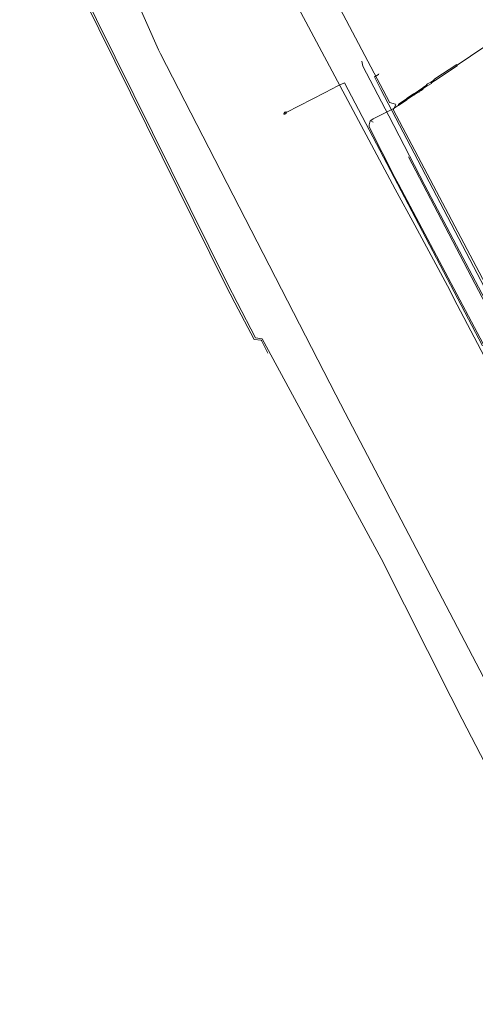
# Model space of a CAD drawing. Header units: metres. Extents: x 45249 to 48959, y 371564 to 373092.
# Tile 1 of 31: x 45282 to 45382, y 371886 to 372101. Entities that reach past the tile are written whole.
import ezdxf
from ezdxf.lldxf.tags import DXFTag

# ---------------------------------------------------------------- set-up
doc = ezdxf.new("R2010")
doc.units = ezdxf.units.M
doc.header["$MEASUREMENT"] = 0
for name, color, linetype, lineweight in [('B-WE-KL-DATA-DELTA', 254, 'KL-DATA-N', 15), ('B-WE-KL-ET_LS-G', 254, 'KL-LS-N', 15), ('B-WE-KL-WATER-G', 254, 'KL-WATER-N', 15), ('B-WE-RI-PERSLEIDING-G', 254, 'RI-PERS', 15)]:
    doc.layers.add(name, color=color, linetype=linetype, lineweight=lineweight)
doc.styles.get("Standard").update_dxf_attribs({"font": 'arial.ttf'})
tags = doc.linetypes.add('KL-DATA-N', pattern='A,4,-1,[101,NLCS.SHX,S=0.5,R=0,X=0,Y=0],-1,4,-1,["D",Standard,S=1,R=0,X=-0.25,Y=-0.5],-1.5', length=12.5).pattern_tags.tags
tags[18] = DXFTag(74, 10)
tags = doc.linetypes.add('KL-LS-N', pattern='A,4,-1,[103,NLCS.SHX,S=0.75,R=0,X=0,Y=0],-1,4,-1,["L",Standard,S=1,R=0,X=0,Y=-0.5],-2', length=13).pattern_tags.tags
tags[18] = DXFTag(74, 10)
doc.linetypes.add('KL-WATER-N', pattern='A,7,-0.5,[168,NLCS.SHX,S=0.75,R=0,X=0.75,Y=0],-2', length=9.5)
tags = doc.linetypes.add('RI-PERS', pattern='A,7,-2,["P",Standard,S=1.8,R=0,X=-0.5,Y=-0.9],-2,7,-2,[102,NLCS.SHX,S=1,R=180,X=0,Y=0],-2', length=22).pattern_tags.tags
tags[6] = DXFTag(74, 10)

msp = doc.modelspace()

# ---------------------------------------------------------------- linework, layer by layer
at = {"layer": 'B-WE-KL-DATA-DELTA', "color": 3, "lineweight": 0}
for points in [[(45282.04, 372133.96), (45327.04, 372043.04), (45329.04, 372039.11), (45333.25, 372031.04), (45334.82, 372030.89), (45334.89, 372030.82), (45336.25, 372028.11)], [(45282.04, 372133.96), (45327.04, 372043.04), (45329.04, 372039.11), (45333.25, 372031.04), (45334.82, 372030.89), (45334.89, 372030.82), (45336.25, 372028.11)], [(45282.46, 372134.18), (45327.46, 372043.25), (45329.54, 372039.18), (45333.54, 372031.46), (45335.04, 372031.18), (45361.04, 371983.18), (45376.25, 371952.89), (45378.75, 371948.04), (45395.89, 371915.04)], [(45282.46, 372134.18), (45327.46, 372043.25), (45329.54, 372039.18), (45333.54, 372031.46), (45335.04, 372031.18), (45361.04, 371983.18), (45376.25, 371952.89), (45378.75, 371948.04), (45395.89, 371915.04)], [(45301.89, 372118.18), (45312.39, 372094.39), (45312.82, 372093.54), (45351.11, 372018.96), (45353.18, 372015.04), (45404.68, 371916.54)], [(45301.89, 372118.18), (45312.39, 372094.39), (45312.82, 372093.54), (45351.11, 372018.96), (45353.18, 372015.04), (45404.68, 371916.54)]]:
    msp.add_lwpolyline(points, dxfattribs=at)
at = {"layer": 'B-WE-KL-ET_LS-G', "color": 1, "lineweight": 0}
for points in [[(45441.11, 371930.32), (45442.54, 371931.04), (45440.25, 371935.96), (45423.18, 371967.96), (45421.89, 371969.18), (45421.61, 371970.61), (45413.96, 371985.32), (45395.54, 372019.89), (45384.46, 372041.96), (45363.75, 372081.18), (45363.75, 372081.46), (45364.25, 372082.39), (45364.18, 372082.54), (45362.89, 372082.89), (45362.89, 372082.96), (45342.61, 372121.39)], [(45441.11, 371930.32), (45442.54, 371931.04), (45440.25, 371935.96), (45423.18, 371967.96), (45421.89, 371969.18), (45421.61, 371970.61), (45413.96, 371985.32), (45395.54, 372019.89), (45384.46, 372041.96), (45363.75, 372081.18), (45363.75, 372081.46), (45364.25, 372082.39), (45364.18, 372082.54), (45362.89, 372082.89), (45362.89, 372082.96), (45342.61, 372121.39)], [(45441.11, 371930.32), (45438.39, 371936.18), (45437.68, 371937.54), (45370.61, 372064.75), (45362.68, 372079.96), (45357.04, 372090.82), (45356.82, 372091.96)], [(45441.11, 371930.32), (45438.39, 371936.18), (45437.68, 371937.54), (45370.61, 372064.75), (45362.68, 372079.96), (45357.04, 372090.82), (45356.82, 372091.96)], [(45457.25, 371892.82), (45452.82, 371901.89), (45447.75, 371911.89), (45441.96, 371923.25), (45441.96, 371923.54), (45442.04, 371923.61), (45444.25, 371926.32), (45443.75, 371927.54), (45442.82, 371929.25), (45360.96, 372085.75), (45359.61, 372088.54), (45360.46, 372089.04), (45360.54, 372089.18)], [(45457.25, 371892.82), (45452.82, 371901.89), (45447.75, 371911.89), (45441.96, 371923.25), (45441.96, 371923.54), (45442.04, 371923.61), (45444.25, 371926.32), (45443.75, 371927.54), (45442.82, 371929.25), (45360.96, 372085.75), (45359.61, 372088.54), (45360.46, 372089.04), (45360.54, 372089.18)], [(45383.18, 372029.68), (45353.04, 372087.18), (45351.54, 372086.54), (45348.82, 372085.11), (45340.25, 372080.68)], [(45383.18, 372029.68), (45353.04, 372087.18), (45351.54, 372086.54), (45348.82, 372085.11), (45340.25, 372080.68)], [(45339.89, 372080.75), (45339.75, 372080.39), (45339.82, 372080.32), (45339.96, 372080.32), (45340.04, 372080.39), (45340.04, 372080.54)], [(45339.89, 372080.75), (45339.75, 372080.39), (45339.82, 372080.32), (45339.96, 372080.32), (45340.04, 372080.39), (45340.04, 372080.54)], [(45339.89, 372080.75), (45340.18, 372080.82), (45340.25, 372080.75), (45340.25, 372080.68)], [(45339.89, 372080.75), (45340.18, 372080.82), (45340.25, 372080.75), (45340.25, 372080.68)], [(45339.89, 372080.75), (45340.04, 372080.54)], [(45339.89, 372080.75), (45340.04, 372080.54)], [(45340.04, 372080.54), (45340.11, 372080.54)], [(45340.04, 372080.54), (45340.11, 372080.54)], [(45340.25, 372080.61), (45340.11, 372080.54)], [(45340.25, 372080.61), (45340.25, 372080.46), (45340.11, 372080.54)], [(45340.25, 372080.61), (45340.11, 372080.54)], [(45340.25, 372080.61), (45340.25, 372080.46), (45340.11, 372080.54)], [(45340.25, 372080.68), (45340.25, 372080.61)], [(45340.25, 372080.68), (45340.25, 372080.61)], [(45367.04, 372071.04), (45385.54, 372035.68), (45402.46, 372002.61), (45423.18, 371963.32), (45440.04, 371930.82), (45442.54, 371925.75), (45433.82, 371921.61), (45433.82, 371921.32), (45434.11, 371920.75), (45441.25, 371906.04), (45450.18, 371889.46), (45457.25, 371892.82)], [(45367.04, 372071.04), (45385.54, 372035.68), (45402.46, 372002.61), (45423.18, 371963.32), (45440.04, 371930.82), (45442.54, 371925.75), (45433.82, 371921.61), (45433.82, 371921.32), (45434.11, 371920.75), (45441.25, 371906.04), (45450.18, 371889.46), (45457.25, 371892.82)]]:
    msp.add_lwpolyline(points, dxfattribs=at)
at = {"layer": 'B-WE-KL-WATER-G', "color": 5, "lineweight": 0}
for points in [[(45463.54, 372163.25), (45462.25, 372162.75), (45460.54, 372161.89), (45454.82, 372159.04), (45454.68, 372158.89), (45441.25, 372134.04), (45440.75, 372133.82), (45438.61, 372132.32), (45377.68, 372091.04)], [(45463.54, 372163.25), (45462.25, 372162.75), (45460.54, 372161.89), (45454.82, 372159.04), (45454.68, 372158.89), (45441.25, 372134.04), (45440.75, 372133.82), (45438.61, 372132.32), (45377.68, 372091.04)], [(45377.68, 372091.04), (45377.54, 372091.18), (45372.75, 372088.04), (45372.54, 372087.82), (45372.54, 372087.75)], [(45377.68, 372091.04), (45377.54, 372091.18), (45372.75, 372088.04), (45372.54, 372087.82), (45372.54, 372087.75)], [(45377.68, 372091.04), (45377.68, 372090.89), (45372.68, 372087.61)], [(45377.68, 372091.04), (45377.68, 372090.89), (45372.68, 372087.61)], [(45370.32, 372086.25), (45370.11, 372086.11)], [(45370.32, 372086.25), (45370.11, 372086.11)], [(45370.54, 372086.39), (45370.32, 372086.25)], [(45370.54, 372086.39), (45370.32, 372086.25)], [(45370.32, 372086.25), (45370.46, 372086.11)], [(45370.32, 372086.25), (45370.46, 372086.11)], [(45370.68, 372086.25), (45370.46, 372086.11)], [(45370.68, 372086.25), (45370.46, 372086.11)], [(45370.75, 372086.54), (45370.54, 372086.39)], [(45370.75, 372086.54), (45370.54, 372086.39)], [(45370.54, 372086.39), (45370.68, 372086.25)], [(45370.54, 372086.39), (45370.68, 372086.25)], [(45370.89, 372086.39), (45370.68, 372086.25)], [(45370.89, 372086.39), (45370.68, 372086.25)], [(45370.96, 372086.68), (45370.75, 372086.54)], [(45370.96, 372086.68), (45370.75, 372086.54)], [(45370.75, 372086.54), (45370.89, 372086.39)], [(45370.75, 372086.54), (45370.89, 372086.39)], [(45371.11, 372086.54), (45370.89, 372086.39)], [(45371.11, 372086.54), (45370.89, 372086.39)], [(45371.89, 372087.32), (45371.18, 372086.96), (45370.96, 372086.75), (45370.96, 372086.68)], [(45371.89, 372087.32), (45371.18, 372086.96), (45370.96, 372086.75), (45370.96, 372086.68)], [(45370.96, 372086.68), (45371.11, 372086.54)], [(45370.96, 372086.68), (45371.11, 372086.54)], [(45372.04, 372087.18), (45372.04, 372087.04), (45371.11, 372086.54)], [(45372.04, 372087.18), (45372.04, 372087.04), (45371.11, 372086.54)], [(45372.11, 372087.46), (45371.89, 372087.32)], [(45372.11, 372087.46), (45371.89, 372087.32)], [(45371.89, 372087.32), (45372.04, 372087.18)], [(45371.89, 372087.32), (45372.04, 372087.18)], [(45372.25, 372087.32), (45372.04, 372087.18)], [(45372.25, 372087.32), (45372.04, 372087.18)], [(45372.32, 372087.61), (45372.11, 372087.46)], [(45372.32, 372087.61), (45372.11, 372087.46)], [(45372.11, 372087.46), (45372.25, 372087.32)], [(45372.11, 372087.46), (45372.25, 372087.32)], [(45372.46, 372087.46), (45372.25, 372087.32)], [(45372.46, 372087.46), (45372.25, 372087.32)], [(45372.54, 372087.75), (45372.32, 372087.61)], [(45372.54, 372087.75), (45372.32, 372087.61)], [(45372.32, 372087.61), (45372.46, 372087.46)], [(45372.32, 372087.61), (45372.46, 372087.46)], [(45372.68, 372087.61), (45372.46, 372087.46)], [(45372.68, 372087.61), (45372.46, 372087.46)], [(45372.54, 372087.75), (45372.68, 372087.61)], [(45372.54, 372087.75), (45372.68, 372087.61)], [(45367.18, 372084.11), (45367.04, 372084.04)], [(45367.18, 372084.11), (45367.04, 372084.04)], [(45367.25, 372084.18), (45367.18, 372084.11)], [(45367.25, 372084.18), (45367.18, 372084.11)], [(45367.18, 372084.11), (45367.32, 372084.04)], [(45367.18, 372084.11), (45367.32, 372084.04)], [(45367.39, 372084.25), (45367.25, 372084.18)], [(45367.39, 372084.25), (45367.25, 372084.18)], [(45367.25, 372084.18), (45367.32, 372084.04)], [(45367.25, 372084.18), (45367.32, 372084.04)], [(45367.54, 372084.18), (45367.54, 372084.04), (45367.32, 372084.04)], [(45367.54, 372084.18), (45367.54, 372084.04), (45367.32, 372084.04)], [(45367.46, 372084.32), (45367.39, 372084.25)], [(45367.46, 372084.32), (45367.39, 372084.25)], [(45367.39, 372084.25), (45367.54, 372084.18)], [(45367.39, 372084.25), (45367.54, 372084.18)], [(45367.61, 372084.39), (45367.46, 372084.32)], [(45367.61, 372084.39), (45367.46, 372084.32)], [(45367.46, 372084.32), (45367.54, 372084.18)], [(45367.46, 372084.32), (45367.54, 372084.18)], [(45367.75, 372084.32), (45367.75, 372084.18), (45367.54, 372084.18)], [(45367.75, 372084.32), (45367.75, 372084.18), (45367.54, 372084.18)], [(45367.68, 372084.46), (45367.61, 372084.39)], [(45367.68, 372084.46), (45367.61, 372084.39)], [(45367.61, 372084.39), (45367.75, 372084.32)], [(45367.61, 372084.39), (45367.75, 372084.32)], [(45367.82, 372084.54), (45367.68, 372084.46)], [(45367.82, 372084.54), (45367.68, 372084.46)], [(45367.68, 372084.46), (45367.75, 372084.32)], [(45367.68, 372084.46), (45367.75, 372084.32)], [(45367.96, 372084.46), (45367.96, 372084.32), (45367.75, 372084.32)], [(45367.96, 372084.46), (45367.96, 372084.32), (45367.75, 372084.32)], [(45367.89, 372084.61), (45367.82, 372084.54)], [(45367.89, 372084.61), (45367.82, 372084.54)], [(45367.82, 372084.54), (45367.96, 372084.46)], [(45367.82, 372084.54), (45367.96, 372084.46)], [(45368.11, 372084.75), (45367.89, 372084.61)], [(45368.11, 372084.75), (45367.89, 372084.61)], [(45367.89, 372084.61), (45367.96, 372084.46)], [(45367.89, 372084.61), (45367.96, 372084.46)], [(45368.25, 372084.61), (45368.25, 372084.46), (45367.96, 372084.46)], [(45368.25, 372084.61), (45368.25, 372084.46), (45367.96, 372084.46)], [(45368.32, 372084.89), (45368.11, 372084.75)], [(45368.32, 372084.89), (45368.11, 372084.75)], [(45368.11, 372084.75), (45368.25, 372084.61)], [(45368.11, 372084.75), (45368.25, 372084.61)], [(45368.46, 372084.75), (45368.46, 372084.61), (45368.25, 372084.61)], [(45368.46, 372084.75), (45368.46, 372084.61), (45368.25, 372084.61)], [(45368.54, 372085.04), (45368.32, 372084.89)], [(45368.54, 372085.04), (45368.32, 372084.89)], [(45368.32, 372084.89), (45368.46, 372084.75)], [(45368.32, 372084.89), (45368.46, 372084.75)], [(45368.68, 372084.89), (45368.46, 372084.75)], [(45368.68, 372084.89), (45368.46, 372084.75)], [(45368.75, 372085.18), (45368.54, 372085.04)], [(45368.75, 372085.18), (45368.54, 372085.04)], [(45368.54, 372085.04), (45368.68, 372084.89)], [(45368.54, 372085.04), (45368.68, 372084.89)], [(45368.89, 372085.04), (45368.68, 372084.89)], [(45368.89, 372085.04), (45368.68, 372084.89)], [(45368.96, 372085.32), (45368.75, 372085.18)], [(45368.96, 372085.32), (45368.75, 372085.18)], [(45368.75, 372085.18), (45368.89, 372085.04)], [(45368.75, 372085.18), (45368.89, 372085.04)], [(45369.11, 372085.18), (45368.89, 372085.04)], [(45369.11, 372085.18), (45368.89, 372085.04)], [(45369.18, 372085.46), (45368.96, 372085.32)], [(45369.18, 372085.46), (45368.96, 372085.32)], [(45368.96, 372085.32), (45369.11, 372085.18)], [(45368.96, 372085.32), (45369.11, 372085.18)], [(45369.32, 372085.39), (45369.32, 372085.25), (45369.25, 372085.18), (45369.11, 372085.18)], [(45369.32, 372085.39), (45369.32, 372085.25), (45369.25, 372085.18), (45369.11, 372085.18)], [(45369.25, 372085.54), (45369.18, 372085.46)], [(45369.25, 372085.54), (45369.18, 372085.46)], [(45369.18, 372085.46), (45369.32, 372085.39)], [(45369.18, 372085.46), (45369.32, 372085.39)], [(45369.39, 372085.61), (45369.25, 372085.54)], [(45369.39, 372085.61), (45369.25, 372085.54)], [(45369.25, 372085.54), (45369.32, 372085.39)], [(45369.25, 372085.54), (45369.32, 372085.39)], [(45369.54, 372085.54), (45369.54, 372085.39), (45369.32, 372085.39)], [(45369.54, 372085.54), (45369.54, 372085.39), (45369.32, 372085.39)], [(45369.46, 372085.68), (45369.39, 372085.61)], [(45369.46, 372085.68), (45369.39, 372085.61)], [(45369.39, 372085.61), (45369.54, 372085.54)], [(45369.39, 372085.61), (45369.54, 372085.54)], [(45369.68, 372085.82), (45369.46, 372085.68)], [(45369.68, 372085.82), (45369.46, 372085.68)], [(45369.46, 372085.68), (45369.54, 372085.54)], [(45369.46, 372085.68), (45369.54, 372085.54)], [(45369.82, 372085.68), (45369.82, 372085.54), (45369.54, 372085.54)], [(45369.82, 372085.68), (45369.82, 372085.54), (45369.54, 372085.54)], [(45369.89, 372085.96), (45369.68, 372085.82)], [(45369.89, 372085.96), (45369.68, 372085.82)], [(45369.68, 372085.82), (45369.82, 372085.68)], [(45369.68, 372085.82), (45369.82, 372085.68)], [(45370.04, 372085.82), (45370.04, 372085.68), (45369.82, 372085.68)], [(45370.04, 372085.82), (45370.04, 372085.68), (45369.82, 372085.68)], [(45370.11, 372086.11), (45369.89, 372085.96)], [(45370.11, 372086.11), (45369.89, 372085.96)], [(45369.89, 372085.96), (45370.04, 372085.82)], [(45369.89, 372085.96), (45370.04, 372085.82)], [(45370.25, 372085.96), (45370.25, 372085.82), (45370.04, 372085.82)], [(45370.25, 372085.96), (45370.25, 372085.82), (45370.04, 372085.82)], [(45370.11, 372086.11), (45370.25, 372085.96)], [(45370.11, 372086.11), (45370.25, 372085.96)], [(45370.46, 372086.11), (45370.25, 372085.96)], [(45370.46, 372086.11), (45370.25, 372085.96)], [(45364.75, 372082.25), (45363.68, 372081.54), (45359.32, 372079.32), (45358.75, 372078.96), (45358.75, 372078.89)], [(45364.75, 372082.25), (45363.68, 372081.54), (45359.32, 372079.32), (45358.75, 372078.96), (45358.75, 372078.89)], [(45364.82, 372082.54), (45364.75, 372082.25)], [(45364.82, 372082.54), (45364.75, 372082.25)], [(45364.89, 372082.39), (45364.89, 372082.25), (45364.75, 372082.25)], [(45364.89, 372082.39), (45364.89, 372082.25), (45364.75, 372082.25)], [(45364.96, 372082.61), (45364.82, 372082.54)], [(45364.96, 372082.61), (45364.82, 372082.54)], [(45364.82, 372082.54), (45364.89, 372082.39)], [(45364.82, 372082.54), (45364.89, 372082.39)], [(45365.11, 372082.54), (45365.11, 372082.39), (45364.89, 372082.39)], [(45365.11, 372082.54), (45365.11, 372082.39), (45364.89, 372082.39)], [(45365.04, 372082.68), (45364.96, 372082.61)], [(45365.04, 372082.68), (45364.96, 372082.61)], [(45364.96, 372082.61), (45365.11, 372082.54)], [(45364.96, 372082.61), (45365.11, 372082.54)], [(45365.18, 372082.75), (45365.04, 372082.68)], [(45365.18, 372082.75), (45365.04, 372082.68)], [(45365.04, 372082.68), (45365.11, 372082.54)], [(45365.04, 372082.68), (45365.11, 372082.54)], [(45365.32, 372082.68), (45365.32, 372082.54), (45365.11, 372082.54)], [(45365.32, 372082.68), (45365.32, 372082.54), (45365.11, 372082.54)], [(45365.25, 372082.82), (45365.18, 372082.75)], [(45365.25, 372082.82), (45365.18, 372082.75)], [(45365.18, 372082.75), (45365.32, 372082.68)], [(45365.18, 372082.75), (45365.32, 372082.68)], [(45365.39, 372082.89), (45365.25, 372082.82)], [(45365.39, 372082.89), (45365.25, 372082.82)], [(45365.25, 372082.82), (45365.32, 372082.68)], [(45365.25, 372082.82), (45365.32, 372082.68)], [(45365.54, 372082.82), (45365.54, 372082.68), (45365.32, 372082.68)], [(45365.54, 372082.82), (45365.54, 372082.68), (45365.32, 372082.68)], [(45365.46, 372082.96), (45365.39, 372082.89)], [(45365.46, 372082.96), (45365.39, 372082.89)], [(45365.39, 372082.89), (45365.54, 372082.82)], [(45365.39, 372082.89), (45365.54, 372082.82)], [(45365.61, 372083.04), (45365.46, 372082.96)], [(45365.61, 372083.04), (45365.46, 372082.96)], [(45365.46, 372082.96), (45365.54, 372082.82)], [(45365.46, 372082.96), (45365.54, 372082.82)], [(45365.75, 372082.96), (45365.75, 372082.82), (45365.54, 372082.82)], [(45365.75, 372082.96), (45365.75, 372082.82), (45365.54, 372082.82)], [(45365.68, 372083.11), (45365.61, 372083.04)], [(45365.68, 372083.11), (45365.61, 372083.04)], [(45365.61, 372083.04), (45365.75, 372082.96)], [(45365.61, 372083.04), (45365.75, 372082.96)], [(45365.82, 372083.18), (45365.68, 372083.11)], [(45365.82, 372083.18), (45365.68, 372083.11)], [(45365.68, 372083.11), (45365.75, 372082.96)], [(45365.68, 372083.11), (45365.75, 372082.96)], [(45365.96, 372083.11), (45365.96, 372082.96), (45365.75, 372082.96)], [(45365.96, 372083.11), (45365.96, 372082.96), (45365.75, 372082.96)], [(45365.89, 372083.25), (45365.82, 372083.18)], [(45365.89, 372083.25), (45365.82, 372083.18)], [(45365.82, 372083.18), (45365.96, 372083.11)], [(45365.82, 372083.18), (45365.96, 372083.11)], [(45366.04, 372083.32), (45365.89, 372083.25)], [(45366.04, 372083.32), (45365.89, 372083.25)], [(45365.89, 372083.25), (45365.96, 372083.11)], [(45365.89, 372083.25), (45365.96, 372083.11)], [(45366.18, 372083.25), (45366.18, 372083.11), (45365.96, 372083.11)], [(45366.18, 372083.25), (45366.18, 372083.11), (45365.96, 372083.11)], [(45366.11, 372083.39), (45366.04, 372083.32)], [(45366.11, 372083.39), (45366.04, 372083.32)], [(45366.04, 372083.32), (45366.18, 372083.25)], [(45366.04, 372083.32), (45366.18, 372083.25)], [(45366.25, 372083.46), (45366.11, 372083.39)], [(45366.25, 372083.46), (45366.11, 372083.39)], [(45366.11, 372083.39), (45366.18, 372083.25)], [(45366.11, 372083.39), (45366.18, 372083.25)], [(45366.39, 372083.39), (45366.39, 372083.25), (45366.18, 372083.25)], [(45366.39, 372083.39), (45366.39, 372083.25), (45366.18, 372083.25)], [(45366.32, 372083.54), (45366.25, 372083.46)], [(45366.32, 372083.54), (45366.25, 372083.46)], [(45366.25, 372083.46), (45366.39, 372083.39)], [(45366.25, 372083.46), (45366.39, 372083.39)], [(45366.54, 372083.68), (45366.32, 372083.54)], [(45366.54, 372083.68), (45366.32, 372083.54)], [(45366.32, 372083.54), (45366.39, 372083.39)], [(45366.32, 372083.54), (45366.39, 372083.39)], [(45366.68, 372083.61), (45366.68, 372083.39), (45366.39, 372083.39)], [(45366.68, 372083.61), (45366.68, 372083.39), (45366.39, 372083.39)], [(45366.61, 372083.75), (45366.54, 372083.68)], [(45366.61, 372083.75), (45366.54, 372083.68)], [(45366.54, 372083.68), (45366.68, 372083.61)], [(45366.54, 372083.68), (45366.68, 372083.61)], [(45366.75, 372083.82), (45366.61, 372083.75)], [(45366.75, 372083.82), (45366.61, 372083.75)], [(45366.61, 372083.75), (45366.68, 372083.61)], [(45366.61, 372083.75), (45366.68, 372083.61)], [(45366.89, 372083.75), (45366.89, 372083.61), (45366.68, 372083.61)], [(45366.89, 372083.75), (45366.89, 372083.61), (45366.68, 372083.61)], [(45366.82, 372083.89), (45366.75, 372083.82)], [(45366.82, 372083.89), (45366.75, 372083.82)], [(45366.75, 372083.82), (45366.89, 372083.75)], [(45366.75, 372083.82), (45366.89, 372083.75)], [(45366.96, 372083.96), (45366.82, 372083.89)], [(45366.96, 372083.96), (45366.82, 372083.89)], [(45366.82, 372083.89), (45366.89, 372083.75)], [(45366.82, 372083.89), (45366.89, 372083.75)], [(45367.11, 372083.89), (45367.11, 372083.75), (45366.89, 372083.75)], [(45367.11, 372083.89), (45367.11, 372083.75), (45366.89, 372083.75)], [(45367.04, 372084.04), (45366.96, 372083.96)], [(45367.04, 372084.04), (45366.96, 372083.96)], [(45366.96, 372083.96), (45367.11, 372083.89)], [(45366.96, 372083.96), (45367.11, 372083.89)], [(45367.04, 372084.04), (45367.11, 372083.89)], [(45367.04, 372084.04), (45367.11, 372083.89)], [(45367.32, 372084.04), (45367.32, 372083.89), (45367.11, 372083.89)], [(45367.32, 372084.04), (45367.32, 372083.89), (45367.11, 372083.89)], [(45358.75, 372078.89), (45358.61, 372078.89), (45358.39, 372078.04), (45358.39, 372077.54), (45364.04, 372066.46), (45364.82, 372065.04), (45383.32, 372030.11)], [(45358.75, 372078.89), (45358.61, 372078.89), (45358.39, 372078.04), (45358.39, 372077.54), (45364.04, 372066.46), (45364.82, 372065.04), (45383.32, 372030.11)], [(45358.75, 372078.89), (45359.25, 372078.61)], [(45358.75, 372078.89), (45359.25, 372078.61)]]:
    msp.add_lwpolyline(points, dxfattribs=at)
at = {"layer": 'B-WE-RI-PERSLEIDING-G', "color": 6, "lineweight": 0, "ltscale": 0.8}
msp.add_lwpolyline([(45337.54, 372113.61), (45337.68, 372113.61), (45337.75, 372113.46), (45364.11, 372063.96), (45368.39, 372056.04), (45375.54, 372042.82), (45377.68, 372038.68), (45399.25, 371997.46), (45433.68, 371932.46), (45450.04, 371901.61), (45453.75, 371886.18), (45453.82, 371885.68), (45453.75, 371885.68)], dxfattribs=at)
msp.add_lwpolyline([(45337.54, 372113.61), (45337.68, 372113.61), (45337.75, 372113.46), (45364.11, 372063.96), (45368.39, 372056.04), (45375.54, 372042.82), (45377.68, 372038.68), (45399.25, 371997.46), (45433.68, 371932.46), (45450.04, 371901.61), (45453.75, 371886.18), (45453.82, 371885.68), (45453.75, 371885.68)], dxfattribs=at)

doc.saveas('drawing.dxf')
